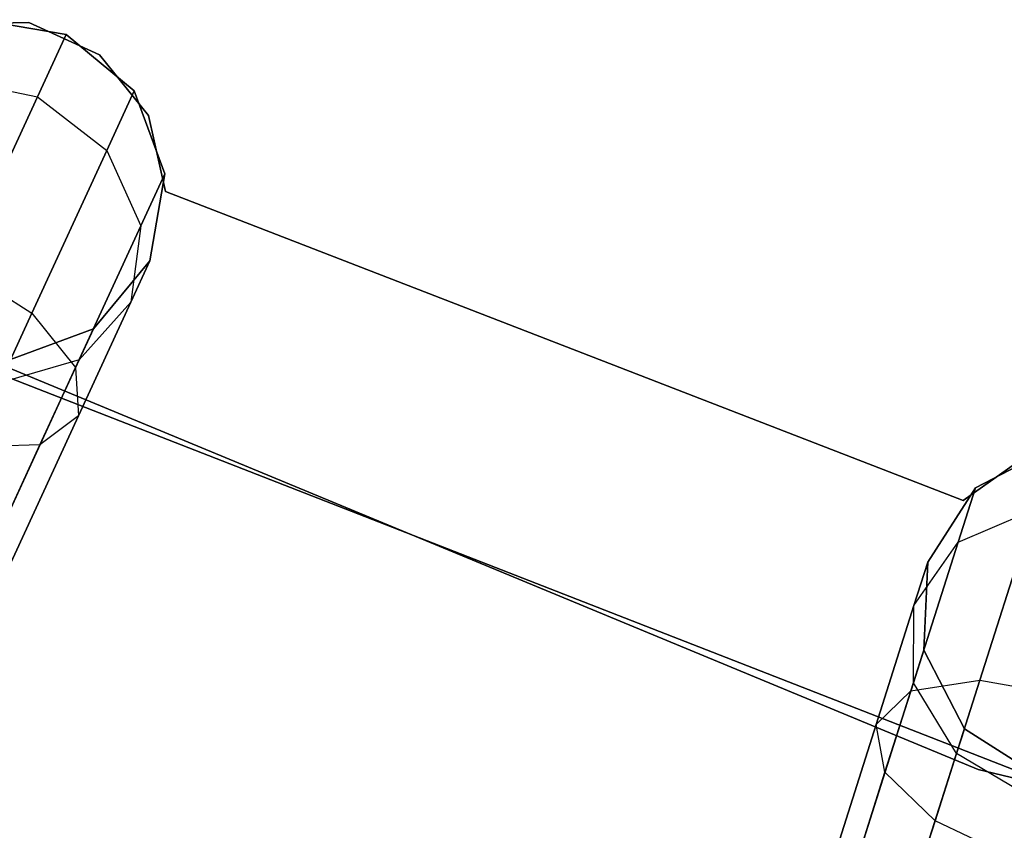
# Model space of a CAD drawing. Extents: x -129 to 129, y -127 to 130.
# Tile 123 of 188: x -23.23 to -17.46, y -53.33 to -48.58. Entities that reach past the tile are written whole.
import ezdxf

# ---------------------------------------------------------------- set-up
doc = ezdxf.new("R2010")
doc.units = 0
doc.header["$LTSCALE"] = 25.4
doc.layers.get('0').update_dxf_attribs({"linetype": 'CONTINUOUS'})

# ---------------------------------------------------------------- blocks, each defined once
blk = doc.blocks.new('NOME_B_PM2_STL')
at = {"color": 0}
for p, q in [((107.0118, -49.8306, 337.0779), (106.5556, -49.8439, 337.0779)), ((106.5556, -49.8439, 335.0779), (107.0118, -49.8306, 335.0779)), ((106.5556, -49.8439, 335.0779), (107.0118, -49.8306, 335.0779)), ((107.0118, -49.8306, 337.0779), (106.5556, -49.8439, 337.0779)), ((107.0118, -49.8306, 534.0779), (106.5556, -49.8439, 534.0779)), ((106.5556, -49.8439, 532.0779), (107.0118, -49.8306, 532.0779)), ((106.5556, -49.8439, 532.0779), (107.0118, -49.8306, 532.0779)), ((107.0118, -49.8306, 534.0779), (106.5556, -49.8439, 534.0779)), ((107.2301, -49.902, 534.0779), (106.7199, -49.8147, 534.0779)), ((106.7199, -49.8147, 335.0779), (107.2301, -49.902, 335.0779)), ((107.2301, -49.902, 534.0779), (106.7199, -49.8147, 534.0779)), ((107.2301, -49.902, 526.5779), (106.7199, -49.8147, 526.5779)), ((107.2301, -49.902, 526.5779), (106.7199, -49.8147, 526.5779)), ((107.2301, -49.902, 342.5779), (106.7199, -49.8147, 342.5779)), ((107.2301, -49.902, 342.5779), (106.7199, -49.8147, 342.5779)), ((106.7199, -49.8147, 335.0779), (107.2301, -49.902, 335.0779)), ((107.4264, -50.0213, 337.0779), (107.0118, -49.8306, 337.0779)), ((107.0118, -49.8306, 337.0779), (107.0118, -49.8306, 335.0779)), ((107.0118, -49.8306, 335.0779), (107.4264, -50.0213, 335.0779)), ((107.0118, -49.8306, 337.0779), (107.0118, -49.8306, 335.0779)), ((107.0118, -49.8306, 335.0779), (107.4264, -50.0213, 335.0779)), ((107.4264, -50.0213, 337.0779), (107.0118, -49.8306, 337.0779)), ((107.4264, -50.0213, 534.0779), (107.0118, -49.8306, 534.0779)), ((107.0118, -49.8306, 534.0779), (107.0118, -49.8306, 532.0779)), ((107.0118, -49.8306, 532.0779), (107.4264, -50.0213, 532.0779)), ((107.0118, -49.8306, 534.0779), (107.0118, -49.8306, 532.0779)), ((107.0118, -49.8306, 532.0779), (107.4264, -50.0213, 532.0779)), ((107.4264, -50.0213, 534.0779), (107.0118, -49.8306, 534.0779)), ((107.2301, -49.902, 526.5779), (107.0621, -50.2671, 525.0779)), ((107.2301, -49.902, 526.5779), (107.0621, -50.2671, 525.0779)), ((107.0621, -50.2671, 344.0779), (107.2301, -49.902, 342.5779)), ((107.0621, -50.2671, 344.0779), (107.2301, -49.902, 342.5779)), ((107.6283, -50.2327, 534.0779), (107.2301, -49.902, 534.0779)), ((107.2301, -49.902, 335.0779), (107.6283, -50.2327, 335.0779)), ((107.6283, -50.2327, 526.5779), (107.2301, -49.902, 526.5779)), ((107.2301, -49.902, 534.0779), (107.2301, -49.902, 526.5779)), ((107.6283, -50.2327, 534.0779), (107.2301, -49.902, 534.0779)), ((107.2301, -49.902, 534.0779), (107.2301, -49.902, 526.5779)), ((107.6283, -50.2327, 526.5779), (107.2301, -49.902, 526.5779)), ((107.6283, -50.2327, 342.5779), (107.2301, -49.902, 342.5779)), ((107.2301, -49.902, 335.0779), (107.6283, -50.2327, 335.0779)), ((107.2301, -49.902, 342.5779), (107.2301, -49.902, 335.0779)), ((107.6283, -50.2327, 342.5779), (107.2301, -49.902, 342.5779)), ((107.2301, -49.902, 342.5779), (107.2301, -49.902, 335.0779)), ((107.713, -50.3764, 337.0779), (107.4264, -50.0213, 337.0779)), ((107.4264, -50.0213, 337.0779), (107.4264, -50.0213, 335.0779)), ((107.4264, -50.0213, 335.0779), (107.713, -50.3764, 335.0779)), ((107.4264, -50.0213, 337.0779), (107.4264, -50.0213, 335.0779)), ((107.4264, -50.0213, 335.0779), (107.713, -50.3764, 335.0779)), ((107.713, -50.3764, 337.0779), (107.4264, -50.0213, 337.0779)), ((107.713, -50.3764, 534.0779), (107.4264, -50.0213, 534.0779)), ((107.4264, -50.0213, 534.0779), (107.4264, -50.0213, 532.0779)), ((107.4264, -50.0213, 532.0779), (107.713, -50.3764, 532.0779)), ((107.4264, -50.0213, 534.0779), (107.4264, -50.0213, 532.0779)), ((107.4264, -50.0213, 532.0779), (107.713, -50.3764, 532.0779)), ((107.713, -50.3764, 534.0779), (107.4264, -50.0213, 534.0779)), ((106.5594, -50.1636, 525.1448), (107.0621, -50.2671, 525.0779)), ((106.5594, -50.1636, 525.1448), (107.0621, -50.2671, 525.0779)), ((106.5594, -50.1636, 344.0109), (107.0621, -50.2671, 344.0779)), ((106.5594, -50.1636, 344.0109), (107.0621, -50.2671, 344.0779)), ((107.6283, -50.2327, 526.5779), (107.4678, -50.5815, 525.1448)), ((107.6283, -50.2327, 526.5779), (107.4678, -50.5815, 525.1448)), ((107.4678, -50.5815, 344.0109), (107.6283, -50.2327, 342.5779)), ((107.4678, -50.5815, 344.0109), (107.6283, -50.2327, 342.5779)), ((107.8079, -50.7182, 534.0779), (107.6283, -50.2327, 534.0779)), ((107.6283, -50.2327, 335.0779), (107.8079, -50.7182, 335.0779)), ((107.6283, -50.2327, 534.0779), (107.6283, -50.2327, 526.5779)), ((107.8079, -50.7182, 534.0779), (107.6283, -50.2327, 534.0779)), ((107.8079, -50.7182, 526.5779), (107.6283, -50.2327, 526.5779)), ((107.6283, -50.2327, 534.0779), (107.6283, -50.2327, 526.5779)), ((107.8079, -50.7182, 526.5779), (107.6283, -50.2327, 526.5779)), ((107.8079, -50.7182, 342.5779), (107.6283, -50.2327, 342.5779)), ((107.6283, -50.2327, 342.5779), (107.6283, -50.2327, 335.0779)), ((107.8079, -50.7182, 342.5779), (107.6283, -50.2327, 342.5779)), ((107.6283, -50.2327, 335.0779), (107.8079, -50.7182, 335.0779)), ((107.6283, -50.2327, 342.5779), (107.6283, -50.2327, 335.0779)), ((107.0621, -50.2671, 525.0779), (106.6031, -51.2647, 523.9798)), ((107.0621, -50.2671, 525.0779), (106.6031, -51.2647, 523.9798)), ((106.6031, -51.2647, 345.1759), (107.0621, -50.2671, 344.0779)), ((106.6031, -51.2647, 345.1759), (107.0621, -50.2671, 344.0779)), ((107.0621, -50.2671, 525.0779), (107.4678, -50.5815, 525.1448)), ((107.0621, -50.2671, 525.0779), (107.4678, -50.5815, 525.1448)), ((107.0621, -50.2671, 344.0779), (107.4678, -50.5815, 344.0109)), ((107.0621, -50.2671, 344.0779), (107.4678, -50.5815, 344.0109)), ((107.8121, -50.8219, 337.0779), (107.713, -50.3764, 337.0779)), ((107.713, -50.3764, 337.0779), (107.713, -50.3764, 335.0779)), ((107.713, -50.3764, 335.0779), (107.8121, -50.8219, 335.0779)), ((107.713, -50.3764, 337.0779), (107.713, -50.3764, 335.0779)), ((107.713, -50.3764, 335.0779), (107.8121, -50.8219, 335.0779)), ((107.8121, -50.8219, 337.0779), (107.713, -50.3764, 337.0779)), ((107.8121, -50.8219, 534.0779), (107.713, -50.3764, 534.0779)), ((107.713, -50.3764, 534.0779), (107.713, -50.3764, 532.0779)), ((107.713, -50.3764, 532.0779), (107.8121, -50.8219, 532.0779)), ((107.713, -50.3764, 534.0779), (107.713, -50.3764, 532.0779)), ((107.713, -50.3764, 532.0779), (107.8121, -50.8219, 532.0779)), ((107.8121, -50.8219, 534.0779), (107.713, -50.3764, 534.0779)), ((107.4678, -50.5815, 525.1448), (107.0294, -51.5345, 524.0958)), ((107.4678, -50.5815, 525.1448), (107.0294, -51.5345, 524.0958)), ((107.0294, -51.5345, 345.0599), (107.4678, -50.5815, 344.0109)), ((107.0294, -51.5345, 345.0599), (107.4678, -50.5815, 344.0109)), ((107.4678, -50.5815, 525.1448), (107.6679, -51.0225, 525.3279)), ((107.4678, -50.5815, 525.1448), (107.6679, -51.0225, 525.3279)), ((107.4678, -50.5815, 344.0109), (107.6679, -51.0225, 343.8279)), ((107.4678, -50.5815, 344.0109), (107.6679, -51.0225, 343.8279)), ((107.8079, -50.7182, 526.5779), (107.6679, -51.0225, 525.3279)), ((107.8079, -50.7182, 526.5779), (107.6679, -51.0225, 525.3279)), ((107.6679, -51.0225, 343.8279), (107.8079, -50.7182, 342.5779)), ((107.6679, -51.0225, 343.8279), (107.8079, -50.7182, 342.5779)), ((107.7206, -51.2284, 534.0779), (107.8079, -50.7182, 534.0779)), ((107.8079, -50.7182, 335.0779), (107.7206, -51.2284, 335.0779)), ((107.7206, -51.2284, 534.0779), (107.8079, -50.7182, 534.0779)), ((107.7206, -51.2284, 526.5779), (107.8079, -50.7182, 526.5779)), ((107.7206, -51.2284, 526.5779), (107.8079, -50.7182, 526.5779)), ((107.7206, -51.2284, 342.5779), (107.8079, -50.7182, 342.5779)), ((107.7206, -51.2284, 342.5779), (107.8079, -50.7182, 342.5779)), ((107.8079, -50.7182, 335.0779), (107.7206, -51.2284, 335.0779)), ((107.8079, -50.7182, 534.0779), (107.8079, -50.7182, 526.5779)), ((107.8079, -50.7182, 534.0779), (107.8079, -50.7182, 526.5779)), ((107.8079, -50.7182, 342.5779), (107.8079, -50.7182, 335.0779)), ((107.8079, -50.7182, 342.5779), (107.8079, -50.7182, 335.0779)), ((104.3112, -50.7874, 21.0779), (112.5747, -54.2102, 21.0779)), ((112.5747, -54.2102, 23.0779), (104.3112, -50.7874, 23.0779)), ((112.5747, -54.2102, 23.0779), (104.3112, -50.7874, 23.0779)), ((104.3112, -50.7874, 21.0779), (112.5747, -54.2102, 21.0779)), ((104.3112, -50.7874, 697.0779), (112.5747, -54.2102, 697.0779)), ((112.5747, -54.2102, 699.0779), (104.3112, -50.7874, 699.0779)), ((112.5747, -54.2102, 699.0779), (104.3112, -50.7874, 699.0779)), ((104.3112, -50.7874, 697.0779), (112.5747, -54.2102, 697.0779)), ((112.4866, -52.6329, 337.0779), (107.8121, -50.8219, 337.0779)), ((107.8121, -50.8219, 337.0779), (107.8121, -50.8219, 335.0779)), ((107.8121, -50.8219, 335.0779), (112.4866, -52.6329, 335.0779)), ((107.8121, -50.8219, 337.0779), (107.8121, -50.8219, 335.0779)), ((107.8121, -50.8219, 335.0779), (112.4866, -52.6329, 335.0779)), ((112.4866, -52.6329, 337.0779), (107.8121, -50.8219, 337.0779)), ((112.4866, -52.6329, 534.0779), (107.8121, -50.8219, 534.0779)), ((107.8121, -50.8219, 534.0779), (107.8121, -50.8219, 532.0779)), ((107.8121, -50.8219, 532.0779), (112.4866, -52.6329, 532.0779)), ((107.8121, -50.8219, 534.0779), (107.8121, -50.8219, 532.0779)), ((107.8121, -50.8219, 532.0779), (112.4866, -52.6329, 532.0779)), ((112.4866, -52.6329, 534.0779), (107.8121, -50.8219, 534.0779)), ((107.6679, -51.0225, 525.3279), (107.2854, -51.8538, 524.4128)), ((107.6679, -51.0225, 525.3279), (107.2854, -51.8538, 524.4128)), ((107.2854, -51.8538, 344.7429), (107.6679, -51.0225, 343.8279)), ((107.2854, -51.8538, 344.7429), (107.6679, -51.0225, 343.8279)), ((107.6679, -51.0225, 525.3279), (107.6086, -51.4718, 525.5779)), ((107.6679, -51.0225, 525.3279), (107.6086, -51.4718, 525.5779)), ((107.6679, -51.0225, 343.8279), (107.6086, -51.4718, 343.5779)), ((107.6679, -51.0225, 343.8279), (107.6086, -51.4718, 343.5779)), ((107.3899, -51.6267, 534.0779), (107.7206, -51.2284, 534.0779)), ((107.7206, -51.2284, 335.0779), (107.3899, -51.6267, 335.0779)), ((107.3899, -51.6267, 534.0779), (107.7206, -51.2284, 534.0779)), ((107.3899, -51.6267, 526.5779), (107.7206, -51.2284, 526.5779)), ((107.3899, -51.6267, 526.5779), (107.7206, -51.2284, 526.5779)), ((107.3899, -51.6267, 342.5779), (107.7206, -51.2284, 342.5779)), ((107.3899, -51.6267, 342.5779), (107.7206, -51.2284, 342.5779)), ((107.7206, -51.2284, 335.0779), (107.3899, -51.6267, 335.0779)), ((107.7206, -51.2284, 526.5779), (107.6086, -51.4718, 525.5779)), ((107.7206, -51.2284, 526.5779), (107.6086, -51.4718, 525.5779)), ((107.6086, -51.4718, 343.5779), (107.7206, -51.2284, 342.5779)), ((107.6086, -51.4718, 343.5779), (107.7206, -51.2284, 342.5779)), ((107.7206, -51.2284, 534.0779), (107.7206, -51.2284, 526.5779)), ((107.7206, -51.2284, 534.0779), (107.7206, -51.2284, 526.5779)), ((107.7206, -51.2284, 342.5779), (107.7206, -51.2284, 335.0779)), ((107.7206, -51.2284, 342.5779), (107.7206, -51.2284, 335.0779)), ((106.6031, -51.2647, 523.9798), (107.0294, -51.5345, 524.0958)), ((106.6031, -51.2647, 523.9798), (107.0294, -51.5345, 524.0958)), ((106.6031, -51.2647, 345.1759), (107.0294, -51.5345, 345.0599)), ((106.6031, -51.2647, 345.1759), (107.0294, -51.5345, 345.0599)), ((105.4392, -51.3465, 333.0779), (113.6318, -54.5424, 333.0779)), ((113.6318, -54.5424, 335.0779), (105.4392, -51.3465, 335.0779)), ((113.6318, -54.5424, 335.0779), (105.4392, -51.3465, 335.0779)), ((105.4392, -51.3465, 333.0779), (113.6318, -54.5424, 333.0779)), ((105.4392, -51.3465, 534.0779), (113.6318, -54.5424, 534.0779)), ((113.6318, -54.5424, 536.0779), (105.4392, -51.3465, 536.0779)), ((113.6318, -54.5424, 536.0779), (105.4392, -51.3465, 536.0779)), ((105.4392, -51.3465, 534.0779), (113.6318, -54.5424, 534.0779)), ((107.6086, -51.4718, 525.5779), (107.3026, -52.1369, 524.8458)), ((107.6086, -51.4718, 525.5779), (107.3026, -52.1369, 524.8458)), ((107.3026, -52.1369, 344.3099), (107.6086, -51.4718, 343.5779)), ((107.3026, -52.1369, 344.3099), (107.6086, -51.4718, 343.5779)), ((107.6086, -51.4718, 525.5779), (107.3059, -51.8092, 525.8279)), ((107.6086, -51.4718, 525.5779), (107.3059, -51.8092, 525.8279)), ((107.6086, -51.4718, 343.5779), (107.3059, -51.8092, 343.3279)), ((107.6086, -51.4718, 343.5779), (107.3059, -51.8092, 343.3279)), ((107.0294, -51.5345, 524.0958), (106.4304, -52.8364, 523.7119)), ((107.0294, -51.5345, 524.0958), (106.4304, -52.8364, 523.7119)), ((106.4304, -52.8364, 345.4439), (107.0294, -51.5345, 345.0599)), ((106.4304, -52.8364, 345.4439), (107.0294, -51.5345, 345.0599)), ((107.0294, -51.5345, 524.0958), (107.2854, -51.8538, 524.4128)), ((107.0294, -51.5345, 524.0958), (107.2854, -51.8538, 524.4128)), ((107.0294, -51.5345, 345.0599), (107.2854, -51.8538, 344.7429)), ((107.0294, -51.5345, 345.0599), (107.2854, -51.8538, 344.7429)), ((106.9044, -51.8062, 534.0779), (107.3899, -51.6267, 534.0779)), ((107.3899, -51.6267, 335.0779), (106.9044, -51.8062, 335.0779)), ((106.9044, -51.8062, 534.0779), (107.3899, -51.6267, 534.0779)), ((106.9044, -51.8062, 526.5779), (107.3899, -51.6267, 526.5779)), ((106.9044, -51.8062, 526.5779), (107.3899, -51.6267, 526.5779)), ((106.9044, -51.8062, 342.5779), (107.3899, -51.6267, 342.5779)), ((106.9044, -51.8062, 342.5779), (107.3899, -51.6267, 342.5779)), ((107.3899, -51.6267, 335.0779), (106.9044, -51.8062, 335.0779)), ((107.3899, -51.6267, 526.5779), (107.3059, -51.8092, 525.8279)), ((107.3899, -51.6267, 526.5779), (107.3059, -51.8092, 525.8279)), ((107.3059, -51.8092, 343.3279), (107.3899, -51.6267, 342.5779)), ((107.3059, -51.8092, 343.3279), (107.3899, -51.6267, 342.5779)), ((107.3899, -51.6267, 534.0779), (107.3899, -51.6267, 526.5779)), ((107.3899, -51.6267, 534.0779), (107.3899, -51.6267, 526.5779)), ((107.3899, -51.6267, 342.5779), (107.3899, -51.6267, 335.0779)), ((107.3899, -51.6267, 342.5779), (107.3899, -51.6267, 335.0779)), ((107.3059, -51.8092, 525.8279), (106.8409, -51.9442, 526.0109)), ((107.3059, -51.8092, 525.8279), (106.8409, -51.9442, 526.0109)), ((107.3059, -51.8092, 343.3279), (106.8409, -51.9442, 343.1448)), ((107.3059, -51.8092, 343.3279), (106.8409, -51.9442, 343.1448)), ((107.3059, -51.8092, 525.8279), (107.0764, -52.308, 525.2788)), ((107.3059, -51.8092, 525.8279), (107.0764, -52.308, 525.2788)), ((107.0764, -52.308, 343.8769), (107.3059, -51.8092, 343.3279)), ((107.0764, -52.308, 343.8769), (107.3059, -51.8092, 343.3279)), ((107.2854, -51.8538, 524.4128), (106.763, -52.9894, 524.0779)), ((107.2854, -51.8538, 524.4128), (106.763, -52.9894, 524.0779)), ((106.763, -52.9894, 345.0779), (107.2854, -51.8538, 344.7429)), ((106.763, -52.9894, 345.0779), (107.2854, -51.8538, 344.7429)), ((107.2854, -51.8538, 524.4128), (107.3026, -52.1369, 524.8458)), ((107.2854, -51.8538, 524.4128), (107.3026, -52.1369, 524.8458)), ((107.2854, -51.8538, 344.7429), (107.3026, -52.1369, 344.3099)), ((107.2854, -51.8538, 344.7429), (107.3026, -52.1369, 344.3099)), ((107.3026, -52.1369, 524.8458), (106.8847, -53.0454, 524.5779)), ((107.3026, -52.1369, 524.8458), (106.8847, -53.0454, 524.5779)), ((106.8847, -53.0454, 344.5779), (107.3026, -52.1369, 344.3099)), ((106.8847, -53.0454, 344.5779), (107.3026, -52.1369, 344.3099)), ((107.3026, -52.1369, 524.8458), (107.0764, -52.308, 525.2788)), ((107.3026, -52.1369, 524.8458), (107.0764, -52.308, 525.2788)), ((107.3026, -52.1369, 344.3099), (107.0764, -52.308, 343.8769)), ((107.3026, -52.1369, 344.3099), (107.0764, -52.308, 343.8769)), ((107.0764, -52.308, 525.2788), (106.6674, -52.3213, 525.5958)), ((107.0764, -52.308, 525.2788), (106.6674, -52.3213, 525.5958)), ((107.0764, -52.308, 343.8769), (106.6674, -52.3213, 343.5599)), ((107.0764, -52.308, 343.8769), (106.6674, -52.3213, 343.5599)), ((107.0764, -52.308, 525.2788), (106.763, -52.9894, 525.0779)), ((107.0764, -52.308, 525.2788), (106.763, -52.9894, 525.0779)), ((106.763, -52.9894, 344.0779), (107.0764, -52.308, 343.8769)), ((106.763, -52.9894, 344.0779), (107.0764, -52.308, 343.8769)), ((113.0194, -52.3212, 534.0779), (112.5596, -52.559, 534.0779)), ((112.5596, -52.559, 335.0779), (113.0194, -52.3212, 335.0779)), ((113.0194, -52.3212, 534.0779), (112.5596, -52.559, 534.0779)), ((113.0194, -52.3212, 526.5779), (112.5596, -52.559, 526.5779)), ((113.0194, -52.3212, 526.5779), (112.5596, -52.559, 526.5779)), ((113.0194, -52.3212, 342.5779), (112.5596, -52.559, 342.5779)), ((113.0194, -52.3212, 342.5779), (112.5596, -52.559, 342.5779)), ((112.5596, -52.559, 335.0779), (113.0194, -52.3212, 335.0779)), ((112.8599, -52.3704, 337.0779), (112.4866, -52.6329, 337.0779)), ((112.4866, -52.6329, 335.0779), (112.8599, -52.3704, 335.0779)), ((112.4866, -52.6329, 335.0779), (112.8599, -52.3704, 335.0779)), ((112.8599, -52.3704, 337.0779), (112.4866, -52.6329, 337.0779)), ((112.8599, -52.3704, 534.0779), (112.4866, -52.6329, 534.0779)), ((112.4866, -52.6329, 532.0779), (112.8599, -52.3704, 532.0779)), ((112.4866, -52.6329, 532.0779), (112.8599, -52.3704, 532.0779)), ((112.8599, -52.3704, 534.0779), (112.4866, -52.6329, 534.0779)), ((112.5596, -52.559, 534.0779), (112.2804, -52.9949, 534.0779)), ((112.2804, -52.9949, 335.0779), (112.5596, -52.559, 335.0779)), ((112.5596, -52.559, 534.0779), (112.2804, -52.9949, 534.0779)), ((112.5596, -52.559, 526.5779), (112.2804, -52.9949, 526.5779)), ((112.5596, -52.559, 526.5779), (112.2804, -52.9949, 526.5779)), ((112.5596, -52.559, 342.5779), (112.2804, -52.9949, 342.5779)), ((112.5596, -52.559, 342.5779), (112.2804, -52.9949, 342.5779)), ((112.2804, -52.9949, 335.0779), (112.5596, -52.559, 335.0779)), ((112.5596, -52.559, 526.5779), (112.4581, -52.8782, 525.3279)), ((112.5596, -52.559, 526.5779), (112.4581, -52.8782, 525.3279)), ((112.4581, -52.8782, 343.8279), (112.5596, -52.559, 342.5779)), ((112.4581, -52.8782, 343.8279), (112.5596, -52.559, 342.5779)), ((112.5596, -52.559, 534.0779), (112.5596, -52.559, 526.5779)), ((112.5596, -52.559, 534.0779), (112.5596, -52.559, 526.5779)), ((112.5596, -52.559, 342.5779), (112.5596, -52.559, 335.0779)), ((112.5596, -52.559, 342.5779), (112.5596, -52.559, 335.0779)), ((112.4866, -52.6329, 337.0779), (112.4866, -52.6329, 335.0779)), ((112.4866, -52.6329, 337.0779), (112.4866, -52.6329, 335.0779)), ((112.4866, -52.6329, 534.0779), (112.4866, -52.6329, 532.0779)), ((112.4866, -52.6329, 534.0779), (112.4866, -52.6329, 532.0779)), ((112.4581, -52.8782, 525.3279), (112.903, -52.6871, 525.1448)), ((112.4581, -52.8782, 525.3279), (112.903, -52.6871, 525.1448)), ((112.4581, -52.8782, 343.8279), (112.903, -52.6871, 344.0109)), ((112.4581, -52.8782, 343.8279), (112.903, -52.6871, 344.0109)), ((112.903, -52.6871, 525.1448), (112.585, -53.6868, 524.0958)), ((112.903, -52.6871, 525.1448), (112.585, -53.6868, 524.0958)), ((112.585, -53.6868, 345.0599), (112.903, -52.6871, 344.0109)), ((112.585, -53.6868, 345.0599), (112.903, -52.6871, 344.0109)), ((112.4581, -52.8782, 525.3279), (112.1807, -53.7502, 524.4128)), ((112.4581, -52.8782, 525.3279), (112.1807, -53.7502, 524.4128)), ((112.1807, -53.7502, 344.7429), (112.4581, -52.8782, 343.8279)), ((112.1807, -53.7502, 344.7429), (112.4581, -52.8782, 343.8279)), ((112.1991, -53.2502, 525.5779), (112.4581, -52.8782, 525.3279)), ((112.1991, -53.2502, 525.5779), (112.4581, -52.8782, 525.3279)), ((112.1991, -53.2502, 343.5779), (112.4581, -52.8782, 343.8279)), ((112.1991, -53.2502, 343.5779), (112.4581, -52.8782, 343.8279)), ((112.2804, -52.9949, 526.5779), (112.1991, -53.2502, 525.5779)), ((112.2804, -52.9949, 526.5779), (112.1991, -53.2502, 525.5779)), ((112.1991, -53.2502, 343.5779), (112.2804, -52.9949, 342.5779)), ((112.1991, -53.2502, 343.5779), (112.2804, -52.9949, 342.5779)), ((112.2804, -52.9949, 534.0779), (112.2565, -53.512, 534.0779)), ((112.2565, -53.512, 335.0779), (112.2804, -52.9949, 335.0779)), ((112.2804, -52.9949, 534.0779), (112.2565, -53.512, 534.0779)), ((112.2804, -52.9949, 526.5779), (112.2565, -53.512, 526.5779)), ((112.2804, -52.9949, 526.5779), (112.2565, -53.512, 526.5779)), ((112.2804, -52.9949, 342.5779), (112.2565, -53.512, 342.5779)), ((112.2804, -52.9949, 342.5779), (112.2565, -53.512, 342.5779)), ((112.2565, -53.512, 335.0779), (112.2804, -52.9949, 335.0779)), ((112.2804, -52.9949, 534.0779), (112.2804, -52.9949, 526.5779)), ((112.2804, -52.9949, 534.0779), (112.2804, -52.9949, 526.5779)), ((112.2804, -52.9949, 342.5779), (112.2804, -52.9949, 335.0779)), ((112.2804, -52.9949, 342.5779), (112.2804, -52.9949, 335.0779)), ((112.1991, -53.2502, 525.5779), (111.9772, -53.9478, 524.8458)), ((112.1991, -53.2502, 525.5779), (111.9772, -53.9478, 524.8458)), ((111.9772, -53.9478, 344.3099), (112.1991, -53.2502, 343.5779)), ((111.9772, -53.9478, 344.3099), (112.1991, -53.2502, 343.5779)), ((112.1955, -53.7035, 525.8279), (112.1991, -53.2502, 525.5779)), ((112.1955, -53.7035, 525.8279), (112.1991, -53.2502, 525.5779)), ((112.1955, -53.7035, 343.3279), (112.1991, -53.2502, 343.5779)), ((112.1955, -53.7035, 343.3279), (112.1991, -53.2502, 343.5779)), ((112.2565, -53.512, 526.5779), (112.1955, -53.7035, 525.8279)), ((112.2565, -53.512, 526.5779), (112.1955, -53.7035, 525.8279)), ((112.1955, -53.7035, 343.3279), (112.2565, -53.512, 342.5779)), ((112.1955, -53.7035, 343.3279), (112.2565, -53.512, 342.5779)), ((112.2565, -53.512, 534.0779), (112.4943, -53.9717, 534.0779)), ((112.4943, -53.9717, 335.0779), (112.2565, -53.512, 335.0779)), ((112.2565, -53.512, 534.0779), (112.4943, -53.9717, 534.0779)), ((112.2565, -53.512, 534.0779), (112.2565, -53.512, 526.5779)), ((112.2565, -53.512, 526.5779), (112.4943, -53.9717, 526.5779)), ((112.2565, -53.512, 534.0779), (112.2565, -53.512, 526.5779)), ((112.2565, -53.512, 526.5779), (112.4943, -53.9717, 526.5779)), ((112.2565, -53.512, 342.5779), (112.4943, -53.9717, 342.5779)), ((112.2565, -53.512, 342.5779), (112.4943, -53.9717, 342.5779)), ((112.2565, -53.512, 342.5779), (112.2565, -53.512, 335.0779)), ((112.4943, -53.9717, 335.0779), (112.2565, -53.512, 335.0779)), ((112.2565, -53.512, 342.5779), (112.2565, -53.512, 335.0779)), ((112.1955, -53.7035, 525.8279), (112.0291, -54.2267, 525.2788)), ((112.1955, -53.7035, 525.8279), (112.0291, -54.2267, 525.2788)), ((112.0291, -54.2267, 343.8769), (112.1955, -53.7035, 343.3279)), ((112.0291, -54.2267, 343.8769), (112.1955, -53.7035, 343.3279)), ((112.585, -53.6868, 524.0958), (112.1505, -55.0524, 523.7119)), ((112.585, -53.6868, 524.0958), (112.1505, -55.0524, 523.7119)), ((112.1505, -55.0524, 345.4439), (112.585, -53.6868, 345.0599)), ((112.1505, -55.0524, 345.4439), (112.585, -53.6868, 345.0599)), ((112.1807, -53.7502, 524.4128), (112.585, -53.6868, 524.0958)), ((112.1807, -53.7502, 524.4128), (112.585, -53.6868, 524.0958)), ((112.1807, -53.7502, 344.7429), (112.585, -53.6868, 345.0599)), ((112.1807, -53.7502, 344.7429), (112.585, -53.6868, 345.0599)), ((112.4482, -54.1165, 526.0109), (112.1955, -53.7035, 525.8279)), ((112.4482, -54.1165, 526.0109), (112.1955, -53.7035, 525.8279)), ((112.4482, -54.1165, 343.1448), (112.1955, -53.7035, 343.3279)), ((112.4482, -54.1165, 343.1448), (112.1955, -53.7035, 343.3279)), ((112.585, -53.6868, 524.0958), (113.0817, -53.7745, 523.9798)), ((112.585, -53.6868, 524.0958), (113.0817, -53.7745, 523.9798)), ((112.585, -53.6868, 345.0599), (113.0817, -53.7745, 345.1759)), ((112.585, -53.6868, 345.0599), (113.0817, -53.7745, 345.1759)), ((112.1807, -53.7502, 524.4128), (111.8017, -54.9414, 524.0779)), ((112.1807, -53.7502, 524.4128), (111.8017, -54.9414, 524.0779)), ((111.8017, -54.9414, 345.0779), (112.1807, -53.7502, 344.7429)), ((111.8017, -54.9414, 345.0779), (112.1807, -53.7502, 344.7429)), ((111.9772, -53.9478, 524.8458), (112.1807, -53.7502, 524.4128)), ((111.9772, -53.9478, 524.8458), (112.1807, -53.7502, 524.4128)), ((111.9772, -53.9478, 344.3099), (112.1807, -53.7502, 344.7429)), ((111.9772, -53.9478, 344.3099), (112.1807, -53.7502, 344.7429)), ((111.9772, -53.9478, 524.8458), (111.6741, -54.9008, 524.5779)), ((111.9772, -53.9478, 524.8458), (111.6741, -54.9008, 524.5779)), ((111.6741, -54.9008, 344.5779), (111.9772, -53.9478, 344.3099)), ((111.6741, -54.9008, 344.5779), (111.9772, -53.9478, 344.3099)), ((112.0291, -54.2267, 525.2788), (111.9772, -53.9478, 524.8458)), ((112.0291, -54.2267, 525.2788), (111.9772, -53.9478, 524.8458)), ((112.0291, -54.2267, 343.8769), (111.9772, -53.9478, 344.3099)), ((112.0291, -54.2267, 343.8769), (111.9772, -53.9478, 344.3099)), ((112.4943, -53.9717, 526.5779), (112.4482, -54.1165, 526.0109)), ((112.4943, -53.9717, 526.5779), (112.4482, -54.1165, 526.0109)), ((112.4482, -54.1165, 343.1448), (112.4943, -53.9717, 342.5779)), ((112.4482, -54.1165, 343.1448), (112.4943, -53.9717, 342.5779)), ((112.4943, -53.9717, 534.0779), (112.9302, -54.251, 534.0779)), ((112.9302, -54.251, 335.0779), (112.4943, -53.9717, 335.0779)), ((112.4943, -53.9717, 534.0779), (112.9302, -54.251, 534.0779)), ((112.4943, -53.9717, 534.0779), (112.4943, -53.9717, 526.5779)), ((112.4943, -53.9717, 526.5779), (112.9302, -54.251, 526.5779)), ((112.4943, -53.9717, 534.0779), (112.4943, -53.9717, 526.5779)), ((112.4943, -53.9717, 526.5779), (112.9302, -54.251, 526.5779)), ((112.4943, -53.9717, 342.5779), (112.9302, -54.251, 342.5779)), ((112.4943, -53.9717, 342.5779), (112.9302, -54.251, 342.5779)), ((112.4943, -53.9717, 342.5779), (112.4943, -53.9717, 335.0779)), ((112.9302, -54.251, 335.0779), (112.4943, -53.9717, 335.0779)), ((112.4943, -53.9717, 342.5779), (112.4943, -53.9717, 335.0779)), ((112.4482, -54.1165, 526.0109), (112.3224, -54.512, 525.5958)), ((112.4482, -54.1165, 526.0109), (112.3224, -54.512, 525.5958)), ((112.3224, -54.512, 343.5599), (112.4482, -54.1165, 343.1448)), ((112.3224, -54.512, 343.5599), (112.4482, -54.1165, 343.1448)), ((112.8895, -54.3787, 526.0779), (112.4482, -54.1165, 526.0109)), ((112.8895, -54.3787, 526.0779), (112.4482, -54.1165, 526.0109)), ((112.8895, -54.3787, 343.0779), (112.4482, -54.1165, 343.1448)), ((112.8895, -54.3787, 343.0779), (112.4482, -54.1165, 343.1448)), ((112.0291, -54.2267, 525.2788), (111.8017, -54.9414, 525.0779)), ((112.0291, -54.2267, 525.2788), (111.8017, -54.9414, 525.0779)), ((111.8017, -54.9414, 344.0779), (112.0291, -54.2267, 343.8769)), ((111.8017, -54.9414, 344.0779), (112.0291, -54.2267, 343.8769)), ((112.3224, -54.512, 525.5958), (112.0291, -54.2267, 525.2788)), ((112.3224, -54.512, 525.5958), (112.0291, -54.2267, 525.2788)), ((112.3224, -54.512, 343.5599), (112.0291, -54.2267, 343.8769)), ((112.3224, -54.512, 343.5599), (112.0291, -54.2267, 343.8769)), ((112.5747, -54.2102, 21.0779), (121.2719, -56.2982, 21.0779)), ((121.2719, -56.2982, 23.0779), (112.5747, -54.2102, 23.0779)), ((112.5747, -54.2102, 23.0779), (112.5747, -54.2102, 21.0779)), ((112.5747, -54.2102, 23.0779), (112.5747, -54.2102, 21.0779)), ((121.2719, -56.2982, 23.0779), (112.5747, -54.2102, 23.0779)), ((112.5747, -54.2102, 21.0779), (121.2719, -56.2982, 21.0779)), ((112.5747, -54.2102, 697.0779), (121.2719, -56.2982, 697.0779)), ((121.2719, -56.2982, 699.0779), (112.5747, -54.2102, 699.0779)), ((112.5747, -54.2102, 699.0779), (112.5747, -54.2102, 697.0779)), ((112.5747, -54.2102, 699.0779), (112.5747, -54.2102, 697.0779)), ((121.2719, -56.2982, 699.0779), (112.5747, -54.2102, 699.0779)), ((112.5747, -54.2102, 697.0779), (121.2719, -56.2982, 697.0779)), ((112.3224, -54.512, 525.5958), (112.1505, -55.0524, 525.4439)), ((112.3224, -54.512, 525.5958), (112.1505, -55.0524, 525.4439)), ((112.1505, -55.0524, 343.7118), (112.3224, -54.512, 343.5599)), ((112.1505, -55.0524, 343.7118), (112.3224, -54.512, 343.5599)), ((112.7786, -54.7275, 525.7119), (112.3224, -54.512, 525.5958)), ((112.7786, -54.7275, 525.7119), (112.3224, -54.512, 525.5958)), ((112.7786, -54.7275, 343.4439), (112.3224, -54.512, 343.5599)), ((112.7786, -54.7275, 343.4439), (112.3224, -54.512, 343.5599))]:
    blk.add_line(p, q, dxfattribs=at)

msp = doc.modelspace()

# ---------------------------------------------------------------- block references
at = {"color": 253}
msp.add_blockref('NOME_B_PM2_STL', (-130.1886, 1.2338, -1724.8619), dxfattribs=at)

doc.saveas('drawing.dxf')
